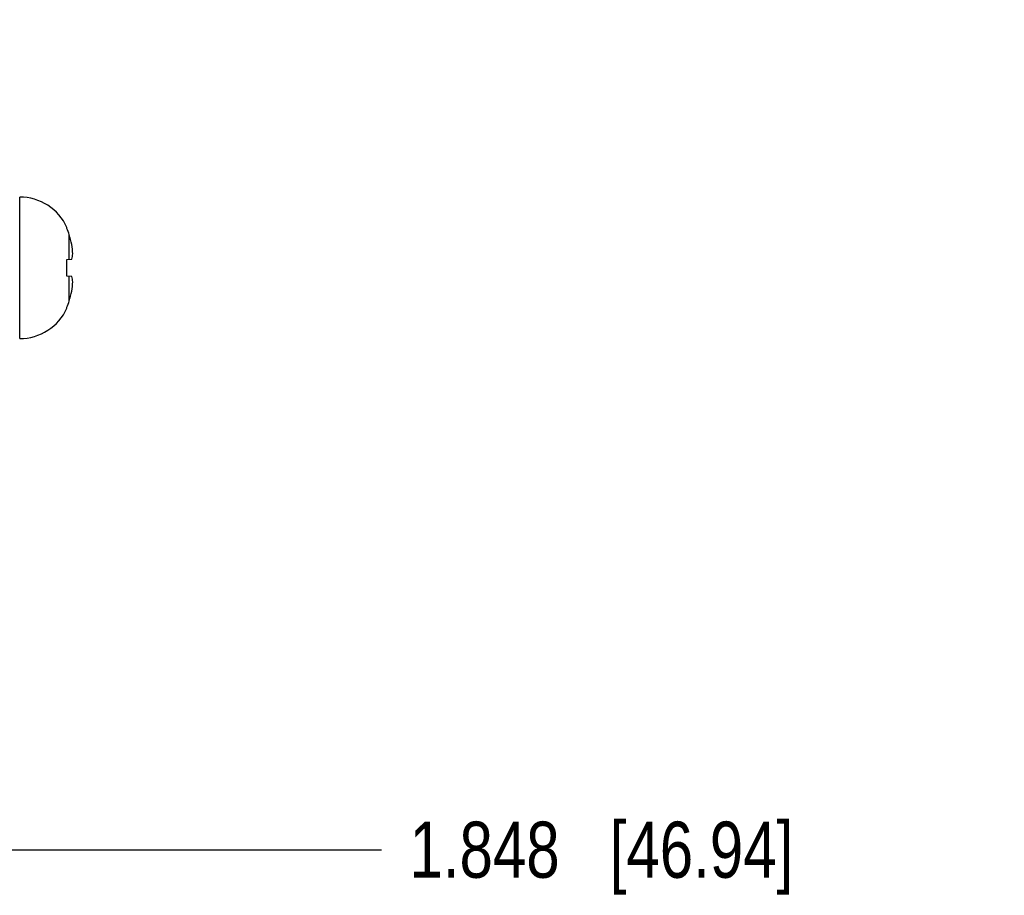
# Model space of a CAD drawing. Header units: inches. Extents: x 0 to 34, y 0 to 22.
# Tile 47 of 124: x 17.1 to 19.3, y 15.4 to 17.4. Entities that reach past the tile are written whole.
import ezdxf

# ---------------------------------------------------------------- set-up
doc = ezdxf.new("R2010")
doc.units = ezdxf.units.IN
doc.header["$LTSCALE"] = 1.87
doc.header["$MEASUREMENT"] = 0
doc.layers.get('0').update_dxf_attribs({"linetype": 'CONTINUOUS'})
doc.layers.add('DIMENSIONS', color=7, linetype='CONTINUOUS')
doc.styles.get("Standard").update_dxf_attribs({"font": 'txt', "width": 0.8})
doc.dimstyles.new('DIMSTYLE_2', dxfattribs={"dimtxt": 0.125, "dimasz": 0.18, "dimexe": 0.125, "dimexo": 0.0625, "dimgap": 0.09, "dimtad": 0, "dimtih": 1, "dimtoh": 1, "dimdec": 3, "dimzin": 4, "dimdsep": 46, "dimtxsty": 'STANDARD', "dimblk": '_FILLED', "dimblk1": '_FILLED', "dimblk2": '_FILLED', "dimcen": 0.09, "dimadec": 0, "dimazin": 0, "dimtp": 0.01, "dimtm": 0.01, "dimtfac": 1, "dimtdec": 3, "dimtofl": 0, "dimtmove": 0, "dimatfit": 3, "dimldrblk": '_FILLED', "dimfxl": 1, "dimtolj": 1, "dimtzin": 4, "dimarcsym": 0})

# ---------------------------------------------------------------- blocks, each defined once
blk = doc.blocks.new('*D24')
at = {"layer": 'DIMENSIONS', "color": 2, "linetype": 'CONTINUOUS'}
blk.add_line((15.9513, 15.5126), (17.9478, 15.5126), dxfattribs=at)
at = {"layer": 'DIMENSIONS', "color": 2, "linetype": 'CONTINUOUS', "insert": (18.0103, 15.5751), "char_height": 0.125, "width": 1.325, "attachment_point": 1, "rotation": 0, "line_spacing_factor": 0.9}
blk.add_mtext('1.848{\\Ftxt.shx;\\W1.000000;\\H0.125000; }[46.94]', dxfattribs=at)
blk = doc.blocks.new('_FILLED')
at = {"color": 0, "linetype": 'BYBLOCK'}
blk.add_solid([(0, 0), (-1, 0.174), (-1, -0.174)], dxfattribs=at)

msp = doc.modelspace()

# ---------------------------------------------------------------- linework, layer by layer
at = {"color": 7, "linetype": 'CONTINUOUS'}
for p, q in [((17.1422, 16.6508), (17.1422, 16.9657)), ((17.2474, 16.8961), (17.2474, 16.898)), ((17.2526, 16.8271), (17.2526, 16.8822)), ((17.2474, 16.8265), (17.2582, 16.8277)), ((17.2474, 16.79), (17.2474, 16.8265)), ((17.2582, 16.7888), (17.2474, 16.79)), ((17.2526, 16.7343), (17.2526, 16.7894)), ((17.2474, 16.7185), (17.2474, 16.7204))]:
    msp.add_line(p, q, dxfattribs=at)
for centre, radius, start, end in [((17.1422, 16.8501), 0.1157, 24.4946, 90), ((17.1379, 16.8478), 0.1197, 16.7008, 23.8214), ((17.0064, 16.8083), 0.257, 11.5946, 16.7105), ((17.0704, 16.8298), 0.1902, 2.9646, 9.116), ((17.0064, 16.8082), 0.257, 343.2895, 348.4054), ((17.0704, 16.7867), 0.1902, 350.884, 357.0354), ((17.1379, 16.7687), 0.1197, 336.1786, 343.2992), ((17.1422, 16.7664), 0.1157, 270, 335.5054)]:
    msp.add_arc(centre, radius, start, end, dxfattribs=at)
for points, knots in [([(17.2582, 16.8277), (17.2587, 16.8296), (17.2596, 16.8336), (17.2602, 16.8376), (17.2603, 16.8396)], [0, 0, 0, 0, 0.504909, 1, 1, 1, 1]), ([(17.2603, 16.7768), (17.2602, 16.7789), (17.2596, 16.7829), (17.2587, 16.7868), (17.2582, 16.7888)], [0, 0, 0, 0, 0.495091, 1, 1, 1, 1])]:
    msp.add_open_spline(points, degree=3, knots=knots, dxfattribs=at)

# ---------------------------------------------------------------- dimensions: what is measured, and where the dimension line sits
at = {"layer": 'DIMENSIONS', "color": 2, "linetype": 'CONTINUOUS'}
dim = msp.add_ordinate_dim(feature_location=(15.9513, 15.5126), offset=(1.9965, 0), dtype=0, origin=(15.8888, 17.3607), dimstyle='DIMSTYLE_2', override={"dimtad": 1, "dimtih": 0, "dimtoh": 0}, dxfattribs=at)
dim.commit()
dim.dimension.update_dxf_attribs({"geometry": '*D24', "text_midpoint": (18.6728, 15.5126)})

doc.saveas('drawing.dxf')
